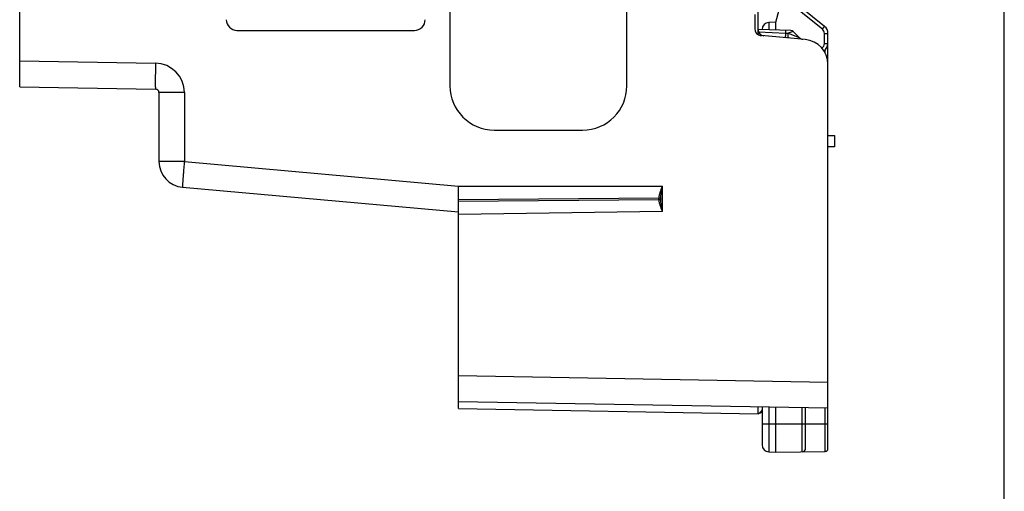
# Paper-space layout '170608_CRESCAD_1' of a CAD drawing. Header units: inches. Extents: x 0 to 17, y 0 to 11.
# Tile 80 of 139: x 14.2 to 17, y 4.9 to 6.2. Entities that reach past the tile are written whole.
import ezdxf

# ---------------------------------------------------------------- set-up
doc = ezdxf.new("R2010")
doc.units = ezdxf.units.IN
doc.header["$LTSCALE"] = 0.935
doc.header["$MEASUREMENT"] = 0
doc.layers.get('0').update_dxf_attribs({"linetype": 'CONTINUOUS'})

psp = doc.layouts.new('170608_CRESCAD_1')

# ---------------------------------------------------------------- linework, layer by layer
at = {"color": 7, "linetype": 'CONTINUOUS'}
for p, q in [((17, 0), (17, 11)), ((14.2182, 6.0468), (14.2182, 7.8018)), ((15.4338, 7.7993), (15.4338, 6.0493)), ((15.9337, 6.0493), (15.9337, 7.7993)), ((16.3048, 6.1935), (16.3048, 7.655)), ((16.3547, 6.2293), (16.3764, 6.3103)), ((16.4863, 6.209), (16.3736, 6.2998)), ((16.4924, 6.2168), (16.3764, 6.3103)), ((16.2947, 6.2507), (16.2947, 6.2107)), ((14.8319, 6.2058), (15.3338, 6.2058)), ((16.3971, 6.2051), (16.3048, 6.2083)), ((16.3157, 6.2083), (16.3157, 6.2079)), ((16.3547, 6.2293), (16.3346, 6.2282)), ((16.3346, 6.2282), (16.3346, 6.2072)), ((16.3547, 6.2065), (16.3547, 6.2293)), ((16.4863, 6.209), (16.4924, 6.2168)), ((16.3056, 6.202), (16.3829, 6.1978)), ((16.4378, 6.1799), (16.3129, 6.1908)), ((16.3829, 6.1978), (16.3889, 6.1974)), ((16.4038, 6.2021), (16.3889, 6.1974)), ((16.3889, 6.1974), (16.4206, 6.1854)), ((16.4206, 6.1854), (16.4038, 6.2021)), ((16.4918, 6.1973), (16.5017, 6.1973)), ((16.4918, 6.1689), (16.4918, 6.1973)), ((16.5017, 5.0257), (16.5017, 6.1973)), ((16.4918, 6.1689), (16.5017, 6.1689)), ((16.4938, 6.1423), (16.4938, 6.1507)), ((14.2182, 6.1198), (14.6018, 6.1131)), ((14.2182, 6.0468), (14.6018, 6.0401)), ((14.6117, 6.0301), (14.6117, 5.8358)), ((14.6834, 6.0301), (14.6117, 6.0301)), ((14.6834, 6.0301), (14.6834, 5.8358)), ((15.5587, 5.9243), (15.8087, 5.9243)), ((16.5017, 5.9093), (16.52, 5.9093)), ((16.52, 5.9093), (16.52, 5.8773)), ((16.52, 5.8773), (16.5017, 5.8773)), ((14.6834, 5.8358), (14.6117, 5.8358)), ((14.6834, 5.8358), (14.6833, 5.8351)), ((14.6834, 5.8358), (15.4584, 5.7665)), ((14.6782, 5.7631), (15.4584, 5.6933)), ((15.4584, 5.7665), (16.0341, 5.7665)), ((16.0341, 5.6951), (16.0341, 5.7665)), ((16.0243, 5.7323), (15.4584, 5.7279)), ((15.4584, 5.1386), (15.4584, 5.7279)), ((16.0244, 5.7276), (15.4584, 5.7226)), ((16.0341, 5.6951), (15.4584, 5.6858)), ((15.4584, 5.2315), (16.5017, 5.2133)), ((15.4584, 5.1585), (16.5017, 5.1403)), ((15.4584, 5.1386), (16.3047, 5.1238)), ((16.3047, 5.1238), (16.3047, 5.1437)), ((16.3059, 5.1244), (16.3048, 5.1239)), ((16.3055, 5.1238), (16.3057, 5.1241)), ((16.3057, 5.1241), (16.3059, 5.1245)), ((16.306, 5.1244), (16.3157, 5.1288)), ((16.3157, 5.1347), (16.3118, 5.1297)), ((16.3157, 5.1435), (16.3157, 5.0363)), ((16.3346, 5.1432), (16.3346, 5.0163)), ((16.3547, 5.0153), (16.3547, 5.1428)), ((16.4288, 5.0166), (16.4288, 5.1416)), ((16.4387, 5.0266), (16.4387, 5.1414)), ((16.4938, 5.0953), (16.4938, 5.1404)), ((16.3157, 5.0953), (16.5017, 5.0953)), ((16.4938, 5.0839), (16.4938, 5.0953)), ((16.4938, 5.0177), (16.4938, 5.0839)), ((16.3346, 5.0163), (16.3547, 5.0153)), ((16.3547, 5.0153), (16.4938, 5.0177))]:
    psp.add_line(p, q, dxfattribs=at)
for centre, radius, start, end in [((14.8319, 6.2358), 0.03, 179.9946, 269.9953), ((15.3338, 6.2358), 0.03, 270.0047, 0.0054), ((16.3147, 6.2107), 0.02, 180, 265), ((16.3218, 6.2071), 0.017, 180, 265), ((16.3357, 6.2083), 0.02, 93, 180), ((16.3967, 6.1951), 0.01, 44.9999, 87.9999), ((16.4768, 6.1973), 0.015, 0.0001, 51.1278), ((16.4767, 6.1973), 0.025, 0, 51.128), ((16.4326, 6.1974), 0.017, 225, 265), ((16.4317, 6.1101), 0.07, 0, 85), ((16.4768, 6.1689), 0.015, 300.4144, 0.001), ((16.4767, 6.1689), 0.025, 303.5145, 360), ((18.5237, 6.0441), 3.9225, 179.1395, 179.3213), ((18.7445, 6.0408), 4.1433, 179.0004, 179.1401), ((14.6004, 6.0301), 0.083, 0.0034, 88.9971), ((14.6017, 6.0301), 0.01, 0, 89), ((15.5588, 6.0493), 0.125, 179.9952, 269.9949), ((15.8087, 6.0493), 0.125, 270.0051, 0.0048), ((14.6847, 5.8358), 0.073, 180, 264.885), ((18.6032, 5.4845), 3.9356, 175.0239, 175.207), ((18.8264, 5.4651), 4.1596, 174.8971, 175.0246), ((15.8125, 5.7283), 0.2119, 359.826, 1.1034), ((16.3357, 5.0363), 0.02, 180, 267), ((16.4287, 5.0266), 0.01, 271, 360), ((16.4937, 5.0257), 0.008, 271.0001, 359.9963)]:
    psp.add_arc(centre, radius, start, end, dxfattribs=at)
for points, knots in [([(16.3829, 6.1978), (16.3829, 6.1984), (16.3829, 6.1994), (16.3829, 6.2006), (16.3829, 6.2016), (16.3829, 6.2022), (16.3829, 6.2028), (16.3829, 6.2034), (16.3829, 6.2039), (16.3829, 6.2043), (16.3829, 6.2047), (16.3829, 6.2049), (16.3829, 6.2051), (16.3829, 6.2052), (16.3829, 6.2053), (16.3829, 6.2054), (16.3828, 6.2054), (16.3828, 6.2055), (16.3828, 6.2055), (16.3828, 6.2055), (16.3828, 6.2055), (16.3828, 6.2056), (16.3828, 6.2056)], [0, 0, 0, 0, 0.205587, 0.397178, 0.486039, 0.569433, 0.646775, 0.717525, 0.781194, 0.837333, 0.885559, 0.925543, 0.942361, 0.957024, 0.969516, 0.974944, 0.979825, 0.987947, 0.993905, 0.996099, 0.9978, 1, 1, 1, 1]), ([(16.3821, 6.1847), (16.3821, 6.1847), (16.3821, 6.1847), (16.3821, 6.1848), (16.3821, 6.1848), (16.3821, 6.1848), (16.3821, 6.1848), (16.3821, 6.1848), (16.3821, 6.1849), (16.3821, 6.1849), (16.3821, 6.185), (16.382, 6.1851), (16.382, 6.1853), (16.382, 6.1855), (16.3821, 6.1857), (16.3821, 6.186), (16.3821, 6.1863), (16.3821, 6.1869), (16.3821, 6.1876), (16.3822, 6.1885), (16.3822, 6.1894), (16.3823, 6.1904), (16.3824, 6.1915), (16.3825, 6.1926), (16.3826, 6.1939), (16.3827, 6.1956), (16.3828, 6.1969), (16.3829, 6.1978)], [0, 0, 0, 0, 0.000675, 0.001143, 0.001727, 0.003272, 0.005348, 0.007969, 0.011142, 0.014868, 0.01915, 0.029376, 0.041806, 0.056425, 0.073211, 0.092135, 0.113163, 0.161391, 0.21756, 0.281283, 0.352111, 0.429554, 0.513068, 0.60207, 0.695928, 0.794, 1, 1, 1, 1]), ([(16.3915, 6.1839), (16.3914, 6.1839), (16.3913, 6.1839), (16.3911, 6.184), (16.391, 6.1841), (16.3908, 6.1842), (16.3907, 6.1844), (16.3906, 6.1845), (16.3904, 6.1848), (16.3902, 6.1851), (16.39, 6.1856), (16.3898, 6.1862), (16.3896, 6.187), (16.3894, 6.1879), (16.3893, 6.1888), (16.3891, 6.1899), (16.389, 6.191), (16.3889, 6.1926), (16.3889, 6.1948), (16.3889, 6.1965), (16.3889, 6.1974)], [0, 0, 0, 0, 0.011181, 0.022742, 0.035016, 0.048279, 0.062746, 0.078575, 0.095881, 0.114741, 0.157288, 0.206408, 0.262056, 0.32405, 0.392097, 0.465832, 0.54482, 0.628573, 0.80818, 1, 1, 1, 1]), ([(14.6015, 6.0905), (14.6015, 6.087), (14.6014, 6.0802), (14.6013, 6.0719), (14.6013, 6.0658), (14.6013, 6.0616), (14.6013, 6.0577), (14.6013, 6.0542), (14.6014, 6.051), (14.6014, 6.0482), (14.6014, 6.0461), (14.6015, 6.0446), (14.6015, 6.0437), (14.6015, 6.0429), (14.6016, 6.0421), (14.6016, 6.0415), (14.6016, 6.041), (14.6017, 6.0406), (14.6017, 6.0403), (14.6018, 6.0402), (14.6018, 6.0401), (14.6018, 6.0401), (14.6018, 6.0401)], [0, 0, 0, 0, 0.209664, 0.403044, 0.492162, 0.575518, 0.652607, 0.722924, 0.785995, 0.841473, 0.889042, 0.909763, 0.928389, 0.944886, 0.959237, 0.971429, 0.981452, 0.989296, 0.994959, 0.998457, 0.999432, 1, 1, 1, 1]), ([(14.6814, 5.8133), (14.6811, 5.8098), (14.6806, 5.8031), (14.6799, 5.7948), (14.6795, 5.7887), (14.6792, 5.7845), (14.6789, 5.7807), (14.6787, 5.7771), (14.6785, 5.774), (14.6783, 5.7712), (14.6782, 5.7691), (14.6781, 5.7677), (14.6781, 5.7667), (14.6781, 5.7659), (14.678, 5.7652), (14.678, 5.7646), (14.678, 5.7641), (14.678, 5.7637), (14.6781, 5.7634), (14.6781, 5.7632), (14.6781, 5.7631), (14.6781, 5.7631), (14.6782, 5.7631)], [0, 0, 0, 0, 0.209745, 0.40316, 0.492281, 0.575634, 0.652715, 0.723022, 0.786079, 0.841541, 0.889094, 0.909808, 0.928428, 0.944919, 0.959264, 0.97145, 0.981467, 0.989306, 0.994965, 0.99846, 0.999434, 1, 1, 1, 1]), ([(15.4584, 5.7279), (15.4584, 5.7309), (15.4584, 5.7355), (15.4584, 5.7417), (15.4583, 5.7465), (15.4581, 5.7514), (15.458, 5.7564), (15.458, 5.7614), (15.4582, 5.7648), (15.4584, 5.7665)], [0, 0, 0, 0, 0.232789, 0.354976, 0.4802, 0.607966, 0.737743, 0.868694, 1, 1, 1, 1]), ([(16.0243, 5.7323), (16.0244, 5.7337), (16.0247, 5.7365), (16.0255, 5.7407), (16.0266, 5.745), (16.0284, 5.7507), (16.0309, 5.7579), (16.033, 5.7636), (16.0341, 5.7665)], [0, 0, 0, 0, 0.116782, 0.237008, 0.360114, 0.485514, 0.74106, 1, 1, 1, 1]), ([(16.0292, 5.73), (16.0293, 5.7315), (16.0294, 5.7346), (16.03, 5.7406), (16.031, 5.7482), (16.0325, 5.7573), (16.0336, 5.7634), (16.0341, 5.7665)], [0, 0, 0, 0, 0.122721, 0.246437, 0.496061, 0.747581, 1, 1, 1, 1]), ([(16.0292, 5.73), (16.0292, 5.7302), (16.0291, 5.7305), (16.0288, 5.7309), (16.0283, 5.7313), (16.0277, 5.7316), (16.0269, 5.7319), (16.0261, 5.7321), (16.0252, 5.7323), (16.0246, 5.7323), (16.0243, 5.7323)], [0, 0, 0, 0, 0.081471, 0.171682, 0.277102, 0.399121, 0.535585, 0.683879, 0.840361, 1, 1, 1, 1]), ([(16.0292, 5.73), (16.0292, 5.7299), (16.0291, 5.7295), (16.0288, 5.7291), (16.0283, 5.7287), (16.0277, 5.7284), (16.027, 5.7281), (16.0262, 5.7279), (16.0253, 5.7277), (16.0247, 5.7276), (16.0244, 5.7276)], [0, 0, 0, 0, 0.08325, 0.174719, 0.280693, 0.402636, 0.538553, 0.685969, 0.841402, 1, 1, 1, 1]), ([(16.0341, 5.6951), (16.033, 5.6979), (16.0309, 5.7033), (16.0284, 5.7101), (16.0266, 5.7156), (16.0256, 5.7196), (16.0247, 5.7236), (16.0244, 5.7263), (16.0244, 5.7276)], [0, 0, 0, 0, 0.259663, 0.515642, 0.641055, 0.763997, 0.883853, 1, 1, 1, 1]), ([(16.0341, 5.6951), (16.0336, 5.6981), (16.0325, 5.7039), (16.031, 5.7126), (16.03, 5.7199), (16.0294, 5.7257), (16.0293, 5.7286), (16.0292, 5.73)], [0, 0, 0, 0, 0.252631, 0.504282, 0.753867, 0.877474, 1, 1, 1, 1]), ([(16.3118, 5.1297), (16.3109, 5.1286), (16.3091, 5.1267), (16.307, 5.1251), (16.3059, 5.1244)], [0, 0, 0, 0, 0.527147, 1, 1, 1, 1])]:
    psp.add_open_spline(points, degree=3, knots=knots, dxfattribs=at)

doc.saveas('drawing.dxf')
